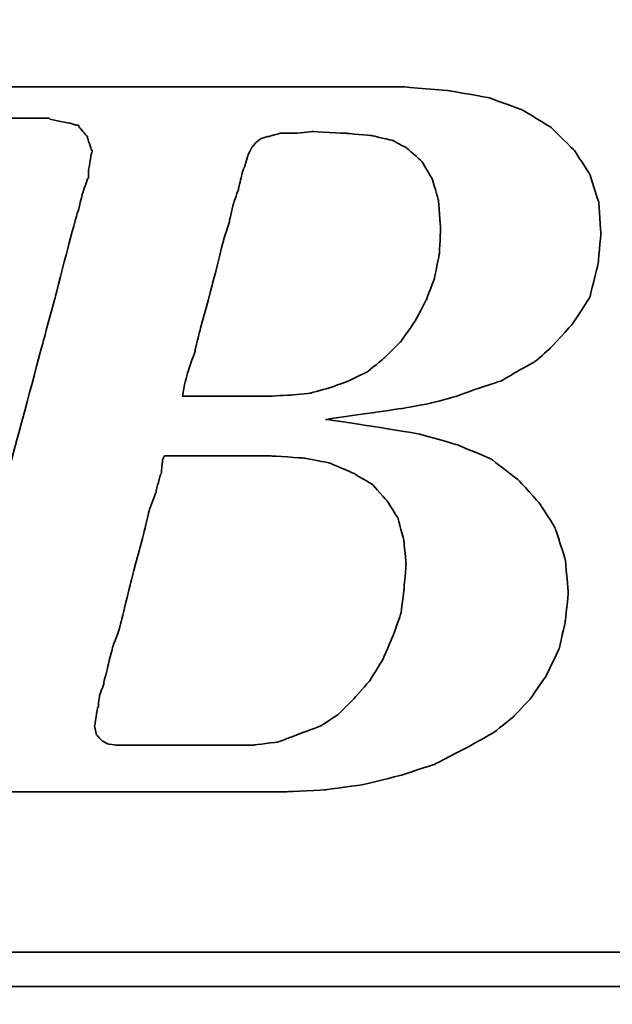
# Model space of a CAD drawing. Extents: x -167 to 168, y 66 to 155.
# Tile 37 of 61: x 139.93 to 141.63, y 84.43 to 87.25. Entities that reach past the tile are written whole.
import ezdxf

# ---------------------------------------------------------------- set-up
doc = ezdxf.new("R2010")
doc.units = 0
doc.header["$MEASUREMENT"] = 0
doc.layers.add('DIM', color=4, linetype='CONTINUOUS')
doc.layers.add('layer 1', color=7, linetype='CONTINUOUS')
doc.styles.add('DIM-7', font='SIMPLEX.shx', dxfattribs={"width": 0.7, "bigfont": 'chineset.shx'})
doc.dimstyles.new('CNS', dxfattribs={"dimtxt": 3.5, "dimasz": 2.5, "dimexe": 1, "dimexo": 1.5, "dimgap": 0.09, "dimtad": 0, "dimdsep": 46, "dimtxsty": 'DIM-7', "dimcen": 0.09, "dimclrd": 1, "dimclre": 1, "dimclrt": 4, "dimadec": 0, "dimazin": 0, "dimtfac": 1, "dimtix": 1, "dimtmove": 2, "dimatfit": 3, "dimfxl": 1, "dimtvp": 0.971429, "dimtolj": 1, "dimarcsym": 0})

# ---------------------------------------------------------------- blocks, each defined once
blk = doc.blocks.new('*D1')
at = {"layer": 'DIM', "color": 7, "lineweight": -2, "transparency": 16777216}
for p, q in [((117.1809, 86.0476), (117.1809, 66.2185)), ((159.1809, 82.2976), (159.1809, 66.2185)), ((119.1809, 67.0185), (157.1809, 67.0185))]:
    blk.add_line(p, q, dxfattribs=at)
at = {"layer": 'DIM', "color": 7, "transparency": 16777216}
for points in [[(119.1809, 67.3519), (119.1809, 66.6852), (117.1809, 67.0185)], [(157.1809, 67.3519), (157.1809, 66.6852), (159.1809, 67.0185)]]:
    blk.add_solid(points, dxfattribs=at)
at = {"layer": 'DIM', "color": 7, "transparency": 16777216, "insert": (138.1809, 69.2185), "char_height": 2.8, "attachment_point": 5, "style": 'DIM-7'}
blk.add_mtext('\\A1;42', dxfattribs=at)
blk = doc.blocks.new('TBI MOTION logo(完整正式版)')
at = {"layer": 'layer 1', "color": 22, "lineweight": 35}
for points, knots in [([(-64.65375, -6.86375), (-64.65375, -6.86375), (-64.84375, -7.29625), (-64.84375, -7.29625), (-64.84375, -7.29625), (-64.84375, -7.29625), (-64.86875, -7.34375), (-64.86875, -7.34375), (-64.86875, -7.34375), (-64.86875, -7.34375), (-64.86875, -7.36875), (-64.86875, -7.36875), (-64.86875, -7.36875), (-64.86875, -7.36875), (-65.15375, -7.65375), (-65.15375, -7.65375), (-65.15375, -7.65375), (-65.15375, -7.65375), (-65.17875, -7.65375), (-65.17875, -7.65375), (-65.17875, -7.65375), (-65.17875, -7.65375), (-65.20375, -7.67875), (-65.20375, -7.67875), (-65.20375, -7.67875), (-65.20375, -7.67875), (-65.58875, -7.87125), (-65.58875, -7.87125), (-65.58875, -7.87125), (-65.58875, -7.87125), (-65.63375, -7.87125), (-65.63375, -7.87125), (-65.63375, -7.87125), (-65.63375, -7.87125), (-65.65875, -7.89375), (-65.65875, -7.89375), (-65.65875, -7.89375), (-65.65875, -7.89375), (-66.09375, -7.94375), (-66.09375, -7.94375), (-66.09375, -7.94375), (-66.09375, -7.94375), (-66.11375, -7.94375), (-66.11375, -7.94375), (-66.11375, -7.94375), (-66.11375, -7.94375), (-66.16375, -7.94375), (-66.16375, -7.94375), (-66.16375, -7.94375), (-66.16375, -7.94375), (-66.30875, -7.94375), (-66.30875, -7.94375), (-66.30875, -7.94375), (-66.30875, -7.94375), (-66.69375, -7.94375), (-66.69375, -7.94375), (-66.69375, -7.94375), (-66.69375, -7.94375), (-67.07375, -7.94375), (-67.07375, -7.94375), (-67.07375, -7.94375), (-67.07375, -7.94375), (-67.12375, -7.94375), (-67.12375, -7.94375), (-67.12375, -7.94375), (-67.12375, -7.94375), (-67.12375, -7.96625), (-67.12375, -7.96625), (-67.12375, -7.96625), (-67.12375, -7.96625), (-67.14875, -7.99125), (-67.14875, -7.99125), (-67.14875, -7.99125), (-67.14875, -7.99125), (-67.24375, -8.34875), (-67.24375, -8.34875), (-67.24375, -8.34875), (-67.24375, -8.34875), (-67.31375, -8.68625), (-67.31375, -8.68625), (-67.31375, -8.68625), (-67.31375, -8.68625), (-67.26875, -8.68625), (-67.26875, -8.68625), (-67.26875, -8.68625), (-67.26875, -8.68625), (-67.07375, -8.68625), (-67.07375, -8.68625), (-67.07375, -8.68625), (-67.07375, -8.68625), (-66.54875, -8.68625), (-66.54875, -8.68625), (-66.54875, -8.68625), (-66.54875, -8.68625), (-65.82625, -8.68625), (-65.82625, -8.68625), (-65.82625, -8.68625), (-65.82625, -8.68625), (-65.01375, -8.68625), (-65.01375, -8.68625), (-65.01375, -8.68625), (-65.01375, -8.68625), (-64.05375, -8.68625), (-64.05375, -8.68625), (-64.05375, -8.68625), (-64.05375, -8.68625), (-62.08375, -8.68625), (-62.08375, -8.68625), (-62.08375, -8.68625), (-62.08375, -8.68625), (-60.06875, -8.68625), (-60.06875, -8.68625), (-60.06875, -8.68625), (-60.06875, -8.68625), (-59.10875, -8.68625), (-59.10875, -8.68625), (-59.10875, -8.68625), (-59.10875, -8.68625), (-58.29375, -8.68625), (-58.29375, -8.68625), (-58.29375, -8.68625), (-58.29375, -8.68625), (-57.57375, -8.68625), (-57.57375, -8.68625), (-57.57375, -8.68625), (-57.57375, -8.68625), (-57.04875, -8.68625), (-57.04875, -8.68625), (-57.04875, -8.68625), (-57.04875, -8.68625), (-56.85375, -8.68625), (-56.85375, -8.68625), (-56.85375, -8.68625), (-56.85375, -8.68625), (-56.70875, -8.68625), (-56.70875, -8.68625), (-56.70875, -8.68625), (-56.70875, -8.68625), (-56.61375, -8.68625), (-56.61375, -8.68625), (-56.61375, -8.68625), (-56.61375, -8.68625), (-56.56875, -8.68625), (-56.56875, -8.68625), (-56.56875, -8.68625), (-56.56875, -8.68625), (-55.65375, -8.63875), (-55.65375, -8.63875), (-55.65375, -8.63875), (-55.65375, -8.63875), (-54.76875, -8.51875), (-54.76875, -8.51875), (-54.76875, -8.51875), (-54.76875, -8.51875), (-53.90375, -8.30375), (-53.90375, -8.30375), (-53.90375, -8.30375), (-53.90375, -8.30375), (-53.08875, -8.03875), (-53.08875, -8.03875), (-53.08875, -8.03875), (-53.08875, -8.03875), (-52.34375, -7.65375), (-52.34375, -7.65375), (-52.34375, -7.65375), (-52.34375, -7.65375), (-51.69875, -7.29625), (-51.69875, -7.29625), (-51.69875, -7.29625), (-51.69875, -7.29625), (-51.21875, -6.91125), (-51.21875, -6.91125), (-51.21875, -6.91125), (-51.21875, -6.91125), (-50.83375, -6.50375), (-50.83375, -6.50375), (-50.83375, -6.50375), (-50.83375, -6.50375), (-50.44875, -5.94875), (-50.44875, -5.94875), (-50.44875, -5.94875), (-50.44875, -5.94875), (-50.13875, -5.30375), (-50.13875, -5.30375), (-50.13875, -5.30375), (-50.13875, -5.30375), (-49.99375, -4.65375), (-49.99375, -4.65375), (-49.99375, -4.65375), (-49.99375, -4.65375), (-49.92375, -3.98375), (-49.92375, -3.98375), (-49.92375, -3.98375), (-49.92375, -3.98375), (-49.99375, -3.19374), (-49.99375, -3.19374), (-49.99375, -3.19374), (-49.99375, -3.19374), (-50.23374, -2.44874), (-50.23374, -2.44874), (-50.23374, -2.44874), (-50.23374, -2.44874), (-50.59375, -1.87374), (-50.59375, -1.87374), (-50.59375, -1.87374), (-50.59375, -1.87374), (-51.09875, -1.31874), (-51.09875, -1.31874), (-51.09875, -1.31874), (-51.09875, -1.31874), (-51.74375, -0.81875), (-51.74375, -0.81875), (-51.74375, -0.81875), (-51.74375, -0.81875), (-52.53875, -0.48125), (-52.53875, -0.48125), (-52.53875, -0.48125), (-52.53875, -0.48125), (-53.47375, -0.21875), (-53.47375, -0.21875), (-53.47375, -0.21875), (-53.47375, -0.21875), (-54.52875, -0.04874), (-54.52875, -0.04874), (-54.52875, -0.04874), (-54.52875, -0.04874), (-55.65375, 0.12125), (-55.65375, 0.12125), (-55.65375, 0.12125), (-55.65375, 0.12125), (-54.50375, 0.28624), (-54.50375, 0.28624), (-54.50375, 0.28624), (-54.50375, 0.28624), (-53.83375, 0.38124), (-53.83375, 0.38124), (-53.83375, 0.38124), (-53.83375, 0.38124), (-53.18375, 0.50125), (-53.18375, 0.50125), (-53.18375, 0.50125), (-53.18375, 0.50125), (-52.55875, 0.66874), (-52.55875, 0.66874), (-52.55875, 0.66874), (-52.55875, 0.66874), (-52.03375, 0.86124), (-52.03375, 0.86124), (-52.03375, 0.86124), (-52.03375, 0.86124), (-51.50374, 1.03124), (-51.50374, 1.03124), (-51.50374, 1.03124), (-51.50374, 1.03124), (-51.09875, 1.27125), (-51.09875, 1.27125), (-51.09875, 1.27125), (-51.09875, 1.27125), (-50.71375, 1.48624), (-50.71375, 1.48624), (-50.71375, 1.48624), (-50.71375, 1.48624), (-50.37625, 1.77625), (-50.37625, 1.77625), (-50.37625, 1.77625), (-50.37625, 1.77625), (-49.82375, 2.37625), (-49.82375, 2.37625), (-49.82375, 2.37625), (-49.82375, 2.37625), (-49.41875, 2.99625), (-49.41875, 2.99625), (-49.41875, 2.99625), (-49.41875, 2.99625), (-49.22375, 3.76625), (-49.22375, 3.76625), (-49.22375, 3.76625), (-49.22375, 3.76625), (-49.15375, 4.50874), (-49.15375, 4.50874), (-49.15375, 4.50874), (-49.15375, 4.50874), (-49.20375, 5.25125), (-49.20375, 5.25125), (-49.20375, 5.25125), (-49.20375, 5.25125), (-49.41875, 5.92625), (-49.41875, 5.92625), (-49.41875, 5.92625), (-49.41875, 5.92625), (-49.77875, 6.47625), (-49.77875, 6.47625), (-49.77875, 6.47625), (-49.77875, 6.47625), (-50.33125, 7.02624), (-50.33125, 7.02624), (-50.33125, 7.02624), (-50.33125, 7.02624), (-51.00125, 7.43625), (-51.00125, 7.43625), (-51.00125, 7.43625), (-51.00125, 7.43625), (-51.79375, 7.72625), (-51.79375, 7.72625), (-51.79375, 7.72625), (-51.79375, 7.72625), (-52.72875, 7.89124), (-52.72875, 7.89124), (-52.72875, 7.89124), (-52.72875, 7.89124), (-53.83375, 7.98625), (-53.83375, 7.98625), (-53.83375, 7.98625), (-53.83375, 7.98625), (-53.92875, 7.98625), (-53.92875, 7.98625), (-53.92875, 7.98625), (-53.92875, 7.98625), (-54.26375, 7.98625), (-54.26375, 7.98625), (-54.26375, 7.98625), (-54.26375, 7.98625), (-54.74375, 7.98625), (-54.74375, 7.98625), (-54.74375, 7.98625), (-54.74375, 7.98625), (-55.36875, 7.98625), (-55.36875, 7.98625), (-55.36875, 7.98625), (-55.36875, 7.98625), (-56.13375, 7.98625), (-56.13375, 7.98625), (-56.13375, 7.98625), (-56.13375, 7.98625), (-56.94875, 7.98625), (-56.94875, 7.98625), (-56.94875, 7.98625), (-56.94875, 7.98625), (-58.77625, 7.98625), (-58.77625, 7.98625), (-58.77625, 7.98625), (-58.77625, 7.98625), (-60.59875, 7.98625), (-60.59875, 7.98625), (-60.59875, 7.98625), (-60.59875, 7.98625), (-61.41375, 7.98625), (-61.41375, 7.98625), (-61.41375, 7.98625), (-61.41375, 7.98625), (-62.17875, 7.98625), (-62.17875, 7.98625), (-62.17875, 7.98625), (-62.17875, 7.98625), (-62.80375, 7.98625), (-62.80375, 7.98625), (-62.80375, 7.98625), (-62.80375, 7.98625), (-63.30625, 7.98625), (-63.30625, 7.98625), (-63.30625, 7.98625), (-63.30625, 7.98625), (-63.57375, 7.98625), (-63.57375, 7.98625), (-63.57375, 7.98625), (-63.57375, 7.98625), (-63.57375, 7.96375), (-63.57375, 7.96375), (-63.57375, 7.96375), (-63.57375, 7.96375), (-63.59875, 7.94125), (-63.59875, 7.94125), (-63.59875, 7.94125), (-63.59875, 7.94125), (-63.69375, 7.55625), (-63.69375, 7.55625), (-63.69375, 7.55625), (-63.69375, 7.55625), (-63.76375, 7.24624), (-63.76375, 7.24624), (-63.76375, 7.24624), (-63.76375, 7.24624), (-63.23875, 7.24624), (-63.23875, 7.24624), (-63.23875, 7.24624), (-63.23875, 7.24624), (-62.75875, 7.24624), (-62.75875, 7.24624), (-62.75875, 7.24624), (-62.75875, 7.24624), (-62.61125, 7.24624), (-62.61125, 7.24624), (-62.61125, 7.24624), (-62.61125, 7.24624), (-62.56625, 7.24624), (-62.56625, 7.24624), (-62.56625, 7.24624), (-62.56625, 7.24624), (-62.22875, 7.24624), (-62.22875, 7.24624), (-62.22875, 7.24624), (-62.22875, 7.24624), (-62.20375, 7.24624), (-62.20375, 7.24624), (-62.20375, 7.24624), (-62.20375, 7.24624), (-62.17875, 7.21875), (-62.17875, 7.21875), (-62.17875, 7.21875), (-62.17875, 7.21875), (-61.96375, 7.17125), (-61.96375, 7.17125), (-61.96375, 7.17125), (-61.96375, 7.17125), (-61.72375, 7.12624), (-61.72375, 7.12624), (-61.72375, 7.12624), (-61.72375, 7.12624), (-61.70375, 7.12624), (-61.70375, 7.12624), (-61.70375, 7.12624), (-61.70375, 7.12624), (-61.55875, 7.07624), (-61.55875, 7.07624), (-61.55875, 7.07624), (-61.55875, 7.07624), (-61.50875, 7.07624), (-61.50875, 7.07624), (-61.50875, 7.07624), (-61.50875, 7.07624), (-61.48375, 7.02624), (-61.48375, 7.02624), (-61.48375, 7.02624), (-61.48375, 7.02624), (-61.31875, 6.83375), (-61.31875, 6.83375), (-61.31875, 6.83375), (-61.31875, 6.83375), (-61.29375, 6.81125), (-61.29375, 6.81125), (-61.29375, 6.81125), (-61.29375, 6.81125), (-61.29375, 6.78625), (-61.29375, 6.78625), (-61.29375, 6.78625), (-61.29375, 6.78625), (-61.19875, 6.50124), (-61.19875, 6.50124), (-61.19875, 6.50124), (-61.19875, 6.50124), (-61.17375, 6.45124), (-61.17375, 6.45124), (-61.17375, 6.45124), (-61.17375, 6.45124), (-61.19875, 6.40625), (-61.19875, 6.40625), (-61.19875, 6.40625), (-61.19875, 6.40625), (-61.26875, 5.99624), (-61.26875, 5.99624), (-61.26875, 5.99624), (-61.26875, 5.99624), (-61.26875, 5.85125), (-61.26875, 5.85125), (-61.26875, 5.85125), (-61.26875, 5.85125), (-61.26875, 5.82625), (-61.26875, 5.82625), (-61.26875, 5.82625), (-61.26875, 5.82625), (-61.29375, 5.80625), (-61.29375, 5.80625), (-61.29375, 5.80625), (-61.29375, 5.80625), (-61.34125, 5.66125), (-61.34125, 5.66125), (-61.34125, 5.66125), (-61.34125, 5.66125), (-61.41375, 5.44625), (-61.41375, 5.44625), (-61.41375, 5.44625), (-61.41375, 5.44625), (-61.48375, 5.15625), (-61.48375, 5.15625), (-61.48375, 5.15625), (-61.48375, 5.15625), (-61.58375, 4.82124), (-61.58375, 4.82124), (-61.58375, 4.82124), (-61.58375, 4.82124), (-61.79875, 4.00375), (-61.79875, 4.00375), (-61.79875, 4.00375), (-61.79875, 4.00375), (-62.05875, 2.99625), (-62.05875, 2.99625), (-62.05875, 2.99625), (-62.05875, 2.99625), (-62.34875, 1.91625), (-62.34875, 1.91625), (-62.34875, 1.91625), (-62.34875, 1.91625), (-62.97375, -0.41124), (-62.97375, -0.41124), (-62.97375, -0.41124), (-62.97375, -0.41124), (-63.59875, -2.75875), (-63.59875, -2.75875), (-63.59875, -2.75875), (-63.59875, -2.75875), (-63.88375, -3.86374), (-63.88375, -3.86374), (-63.88375, -3.86374), (-63.88375, -3.86374), (-64.14875, -4.82374), (-64.14875, -4.82374), (-64.14875, -4.82374), (-64.14875, -4.82374), (-64.36375, -5.64125), (-64.36375, -5.64125), (-64.36375, -5.64125), (-64.36375, -5.64125), (-64.43625, -5.97625), (-64.43625, -5.97625), (-64.43625, -5.97625), (-64.43625, -5.97625), (-64.50875, -6.28625), (-64.50875, -6.28625), (-64.50875, -6.28625), (-64.50875, -6.28625), (-64.50875, -6.30875), (-64.50875, -6.30875), (-64.50875, -6.30875), (-64.50875, -6.30875), (-64.57875, -6.50375), (-64.57875, -6.50375), (-64.57875, -6.50375), (-64.57875, -6.50375), (-64.62875, -6.69625), (-64.62875, -6.69625), (-64.62875, -6.69625), (-64.62875, -6.69625), (-64.62875, -6.76875), (-64.62875, -6.76875), (-64.62875, -6.76875), (-64.62875, -6.76875), (-64.62875, -6.81375), (-64.62875, -6.81375), (-64.62875, -6.81375), (-64.62875, -6.81375), (-64.62875, -6.83875), (-64.62875, -6.83875), (-64.62875, -6.83875), (-64.62875, -6.83875), (-64.65375, -6.86375), (-64.65375, -6.86375)], [0, 0, 0, 0, 0.00719424, 0.00719424, 0.00719424, 0.00719425, 0.01438849, 0.01438849, 0.01438849, 0.0143885, 0.02158273, 0.02158273, 0.02158273, 0.02158274, 0.02877698, 0.02877698, 0.02877698, 0.02877699, 0.03597122, 0.03597122, 0.03597122, 0.03597123, 0.04316547, 0.04316547, 0.04316547, 0.04316548, 0.05035971, 0.05035971, 0.05035971, 0.05035972, 0.05755396, 0.05755396, 0.05755396, 0.05755397, 0.0647482, 0.0647482, 0.0647482, 0.06474821, 0.07194245, 0.07194245, 0.07194245, 0.07194246, 0.07913669, 0.07913669, 0.07913669, 0.0791367, 0.08633094, 0.08633094, 0.08633094, 0.08633095, 0.09352518, 0.09352518, 0.09352518, 0.09352519, 0.10071942, 0.10071942, 0.10071942, 0.10071943, 0.10791367, 0.10791367, 0.10791367, 0.10791368, 0.11510791, 0.11510791, 0.11510791, 0.11510792, 0.12230216, 0.12230216, 0.12230216, 0.12230217, 0.1294964, 0.1294964, 0.1294964, 0.12949641, 0.13669065, 0.13669065, 0.13669065, 0.13669066, 0.14388489, 0.14388489, 0.14388489, 0.1438849, 0.15107914, 0.15107914, 0.15107914, 0.15107915, 0.15827338, 0.15827338, 0.15827338, 0.15827339, 0.16546763, 0.16546763, 0.16546763, 0.16546764, 0.17266187, 0.17266187, 0.17266187, 0.17266188, 0.17985612, 0.17985612, 0.17985612, 0.17985613, 0.18705036, 0.18705036, 0.18705036, 0.18705037, 0.1942446, 0.1942446, 0.1942446, 0.19424461, 0.20143885, 0.20143885, 0.20143885, 0.20143886, 0.20863309, 0.20863309, 0.20863309, 0.2086331, 0.21582734, 0.21582734, 0.21582734, 0.21582735, 0.22302158, 0.22302158, 0.22302158, 0.22302159, 0.23021583, 0.23021583, 0.23021583, 0.23021584, 0.23741007, 0.23741007, 0.23741007, 0.23741008, 0.24460432, 0.24460432, 0.24460432, 0.24460433, 0.25179856, 0.25179856, 0.25179856, 0.25179857, 0.25899281, 0.25899281, 0.25899281, 0.25899282, 0.26618705, 0.26618705, 0.26618705, 0.26618706, 0.27338129, 0.27338129, 0.27338129, 0.2733813, 0.28057554, 0.28057554, 0.28057554, 0.28057555, 0.28776978, 0.28776978, 0.28776978, 0.28776979, 0.29496403, 0.29496403, 0.29496403, 0.29496404, 0.30215827, 0.30215827, 0.30215827, 0.30215828, 0.30935252, 0.30935252, 0.30935252, 0.30935253, 0.31654676, 0.31654676, 0.31654676, 0.31654677, 0.32374101, 0.32374101, 0.32374101, 0.32374102, 0.33093525, 0.33093525, 0.33093525, 0.33093526, 0.3381295, 0.3381295, 0.3381295, 0.33812951, 0.34532374, 0.34532374, 0.34532374, 0.34532375, 0.35251799, 0.35251799, 0.35251799, 0.352518, 0.35971223, 0.35971223, 0.35971223, 0.35971224, 0.36690647, 0.36690647, 0.36690647, 0.36690648, 0.37410072, 0.37410072, 0.37410072, 0.37410073, 0.38129496, 0.38129496, 0.38129496, 0.38129497, 0.38848921, 0.38848921, 0.38848921, 0.38848922, 0.39568345, 0.39568345, 0.39568345, 0.39568346, 0.4028777, 0.4028777, 0.4028777, 0.40287771, 0.41007194, 0.41007194, 0.41007194, 0.41007195, 0.41726619, 0.41726619, 0.41726619, 0.4172662, 0.42446043, 0.42446043, 0.42446043, 0.42446044, 0.43165468, 0.43165468, 0.43165468, 0.43165469, 0.43884892, 0.43884892, 0.43884892, 0.43884893, 0.44604317, 0.44604317, 0.44604317, 0.44604318, 0.45323741, 0.45323741, 0.45323741, 0.45323742, 0.46043165, 0.46043165, 0.46043165, 0.46043166, 0.4676259, 0.4676259, 0.4676259, 0.46762591, 0.47482014, 0.47482014, 0.47482014, 0.47482015, 0.48201439, 0.48201439, 0.48201439, 0.4820144, 0.48920863, 0.48920863, 0.48920863, 0.48920864, 0.49640288, 0.49640288, 0.49640288, 0.49640289, 0.50359712, 0.50359712, 0.50359712, 0.50359713, 0.51079137, 0.51079137, 0.51079137, 0.51079138, 0.51798561, 0.51798561, 0.51798561, 0.51798562, 0.52517986, 0.52517986, 0.52517986, 0.52517987, 0.5323741, 0.5323741, 0.5323741, 0.53237411, 0.53956835, 0.53956835, 0.53956835, 0.53956836, 0.54676259, 0.54676259, 0.54676259, 0.5467626, 0.55395683, 0.55395683, 0.55395683, 0.55395684, 0.56115108, 0.56115108, 0.56115108, 0.56115109, 0.56834532, 0.56834532, 0.56834532, 0.56834533, 0.57553957, 0.57553957, 0.57553957, 0.57553958, 0.58273381, 0.58273381, 0.58273381, 0.58273382, 0.58992806, 0.58992806, 0.58992806, 0.58992807, 0.5971223, 0.5971223, 0.5971223, 0.59712231, 0.60431655, 0.60431655, 0.60431655, 0.60431656, 0.61151079, 0.61151079, 0.61151079, 0.6115108, 0.61870504, 0.61870504, 0.61870504, 0.61870505, 0.62589928, 0.62589928, 0.62589928, 0.62589929, 0.63309353, 0.63309353, 0.63309353, 0.63309354, 0.64028777, 0.64028777, 0.64028777, 0.64028778, 0.64748201, 0.64748201, 0.64748201, 0.64748202, 0.65467626, 0.65467626, 0.65467626, 0.65467627, 0.6618705, 0.6618705, 0.6618705, 0.66187051, 0.66906475, 0.66906475, 0.66906475, 0.66906476, 0.67625899, 0.67625899, 0.67625899, 0.676259, 0.68345324, 0.68345324, 0.68345324, 0.68345325, 0.69064748, 0.69064748, 0.69064748, 0.69064749, 0.69784173, 0.69784173, 0.69784173, 0.69784174, 0.70503597, 0.70503597, 0.70503597, 0.70503598, 0.71223022, 0.71223022, 0.71223022, 0.71223023, 0.71942446, 0.71942446, 0.71942446, 0.71942447, 0.72661871, 0.72661871, 0.72661871, 0.72661872, 0.73381295, 0.73381295, 0.73381295, 0.73381296, 0.74100719, 0.74100719, 0.74100719, 0.7410072, 0.74820144, 0.74820144, 0.74820144, 0.74820145, 0.75539568, 0.75539568, 0.75539568, 0.75539569, 0.76258993, 0.76258993, 0.76258993, 0.76258994, 0.76978417, 0.76978417, 0.76978417, 0.76978418, 0.77697842, 0.77697842, 0.77697842, 0.77697843, 0.78417266, 0.78417266, 0.78417266, 0.78417267, 0.79136691, 0.79136691, 0.79136691, 0.79136692, 0.79856115, 0.79856115, 0.79856115, 0.79856116, 0.8057554, 0.8057554, 0.8057554, 0.80575541, 0.81294964, 0.81294964, 0.81294964, 0.81294965, 0.82014388, 0.82014388, 0.82014388, 0.82014389, 0.82733813, 0.82733813, 0.82733813, 0.82733814, 0.83453237, 0.83453237, 0.83453237, 0.83453238, 0.84172662, 0.84172662, 0.84172662, 0.84172663, 0.84892086, 0.84892086, 0.84892086, 0.84892087, 0.85611511, 0.85611511, 0.85611511, 0.85611512, 0.86330935, 0.86330935, 0.86330935, 0.86330936, 0.8705036, 0.8705036, 0.8705036, 0.87050361, 0.87769784, 0.87769784, 0.87769784, 0.87769785, 0.88489209, 0.88489209, 0.88489209, 0.8848921, 0.89208633, 0.89208633, 0.89208633, 0.89208634, 0.89928058, 0.89928058, 0.89928058, 0.89928059, 0.90647482, 0.90647482, 0.90647482, 0.90647483, 0.91366906, 0.91366906, 0.91366906, 0.91366907, 0.92086331, 0.92086331, 0.92086331, 0.92086332, 0.92805755, 0.92805755, 0.92805755, 0.92805756, 0.9352518, 0.9352518, 0.9352518, 0.93525181, 0.94244604, 0.94244604, 0.94244604, 0.94244605, 0.94964029, 0.94964029, 0.94964029, 0.9496403, 0.95683453, 0.95683453, 0.95683453, 0.95683454, 0.96402878, 0.96402878, 0.96402878, 0.96402879, 0.97122302, 0.97122302, 0.97122302, 0.97122303, 0.97841727, 0.97841727, 0.97841727, 0.97841728, 0.98561151, 0.98561151, 0.98561151, 0.98561152, 0.99280576, 0.99280576, 0.99280576, 0.99280577, 1, 1, 1, 1]), ([(-57.50375, 6.35625), (-57.50375, 6.35625), (-57.57375, 6.11625), (-57.57375, 6.11625), (-57.57375, 6.11625), (-57.57375, 6.11625), (-57.57375, 6.09125), (-57.57375, 6.09125), (-57.57375, 6.09125), (-57.57375, 6.09125), (-57.59875, 6.06625), (-57.59875, 6.06625), (-57.59875, 6.06625), (-57.59875, 6.06625), (-57.64875, 5.87625), (-57.64875, 5.87625), (-57.64875, 5.87625), (-57.64875, 5.87625), (-57.71875, 5.58875), (-57.71875, 5.58875), (-57.71875, 5.58875), (-57.71875, 5.58875), (-57.71875, 5.56625), (-57.71875, 5.56625), (-57.71875, 5.56625), (-57.71875, 5.56625), (-57.83875, 5.23125), (-57.83875, 5.23125), (-57.83875, 5.23125), (-57.83875, 5.23125), (-57.93625, 4.82124), (-57.93625, 4.82124), (-57.93625, 4.82124), (-57.93625, 4.82124), (-57.93625, 4.79624), (-57.93625, 4.79624), (-57.93625, 4.79624), (-57.93625, 4.79624), (-58.07875, 4.34125), (-58.07875, 4.34125), (-58.07875, 4.34125), (-58.07875, 4.34125), (-58.34375, 3.28625), (-58.34375, 3.28625), (-58.34375, 3.28625), (-58.34375, 3.28625), (-58.62875, 2.23124), (-58.62875, 2.23124), (-58.62875, 2.23124), (-58.62875, 2.23124), (-58.74875, 1.75125), (-58.74875, 1.75125), (-58.74875, 1.75125), (-58.74875, 1.75125), (-58.74875, 1.72625), (-58.74875, 1.72625), (-58.74875, 1.72625), (-58.74875, 1.72625), (-58.89375, 1.31625), (-58.89375, 1.31625), (-58.89375, 1.31625), (-58.89375, 1.31625), (-58.98875, 0.98124), (-58.98875, 0.98124), (-58.98875, 0.98124), (-58.98875, 0.98124), (-59.03875, 0.71625), (-59.03875, 0.71625), (-59.03875, 0.71625), (-59.03875, 0.71625), (-59.03875, 0.66874), (-59.03875, 0.66874), (-59.03875, 0.66874), (-59.03875, 0.66874), (-58.91875, 0.66874), (-58.91875, 0.66874), (-58.91875, 0.66874), (-58.91875, 0.66874), (-58.53375, 0.66874), (-58.53375, 0.66874), (-58.53375, 0.66874), (-58.53375, 0.66874), (-58.10375, 0.66874), (-58.10375, 0.66874), (-58.10375, 0.66874), (-58.10375, 0.66874), (-57.66875, 0.66874), (-57.66875, 0.66874), (-57.66875, 0.66874), (-57.66875, 0.66874), (-57.33375, 0.66874), (-57.33375, 0.66874), (-57.33375, 0.66874), (-57.33375, 0.66874), (-57.09375, 0.66874), (-57.09375, 0.66874), (-57.09375, 0.66874), (-57.09375, 0.66874), (-56.99875, 0.66874), (-56.99875, 0.66874), (-56.99875, 0.66874), (-56.99875, 0.66874), (-56.49375, 0.69374), (-56.49375, 0.69374), (-56.49375, 0.69374), (-56.49375, 0.69374), (-56.01375, 0.74374), (-56.01375, 0.74374), (-56.01375, 0.74374), (-56.01375, 0.74374), (-55.58375, 0.86124), (-55.58375, 0.86124), (-55.58375, 0.86124), (-55.58375, 0.86124), (-55.17375, 1.00624), (-55.17375, 1.00624), (-55.17375, 1.00624), (-55.17375, 1.00624), (-54.67375, 1.24625), (-54.67375, 1.24625), (-54.67375, 1.24625), (-54.67375, 1.24625), (-54.26375, 1.58124), (-54.26375, 1.58124), (-54.26375, 1.58124), (-54.26375, 1.58124), (-53.87875, 1.96374), (-53.87875, 1.96374), (-53.87875, 1.96374), (-53.87875, 1.96374), (-53.54375, 2.44625), (-53.54375, 2.44625), (-53.54375, 2.44625), (-53.54375, 2.44625), (-53.27875, 2.95125), (-53.27875, 2.95125), (-53.27875, 2.95125), (-53.27875, 2.95125), (-53.08875, 3.45124), (-53.08875, 3.45124), (-53.08875, 3.45124), (-53.08875, 3.45124), (-52.96875, 4.05124), (-52.96875, 4.05124), (-52.96875, 4.05124), (-52.96875, 4.05124), (-52.94375, 4.65125), (-52.94375, 4.65125), (-52.94375, 4.65125), (-52.94375, 4.65125), (-52.99375, 5.30125), (-52.99375, 5.30125), (-52.99375, 5.30125), (-52.99375, 5.30125), (-53.13875, 5.80625), (-53.13875, 5.80625), (-53.13875, 5.80625), (-53.13875, 5.80625), (-53.39875, 6.23625), (-53.39875, 6.23625), (-53.39875, 6.23625), (-53.39875, 6.23625), (-53.75875, 6.54875), (-53.75875, 6.54875), (-53.75875, 6.54875), (-53.75875, 6.54875), (-54.07375, 6.71625), (-54.07375, 6.71625), (-54.07375, 6.71625), (-54.07375, 6.71625), (-54.57375, 6.83375), (-54.57375, 6.83375), (-54.57375, 6.83375), (-54.57375, 6.83375), (-55.17375, 6.88625), (-55.17375, 6.88625), (-55.17375, 6.88625), (-55.17375, 6.88625), (-55.96875, 6.93125), (-55.96875, 6.93125), (-55.96875, 6.93125), (-55.96875, 6.93125), (-56.39875, 6.88625), (-56.39875, 6.88625), (-56.39875, 6.88625), (-56.39875, 6.88625), (-56.42125, 6.88625), (-56.42125, 6.88625), (-56.42125, 6.88625), (-56.42125, 6.88625), (-56.73375, 6.88625), (-56.73375, 6.88625), (-56.73375, 6.88625), (-56.73375, 6.88625), (-56.99875, 6.81125), (-56.99875, 6.81125), (-56.99875, 6.81125), (-56.99875, 6.81125), (-57.02375, 6.81125), (-57.02375, 6.81125), (-57.02375, 6.81125), (-57.02375, 6.81125), (-57.18875, 6.76625), (-57.18875, 6.76625), (-57.18875, 6.76625), (-57.18875, 6.76625), (-57.30875, 6.66625), (-57.30875, 6.66625), (-57.30875, 6.66625), (-57.30875, 6.66625), (-57.40875, 6.54875), (-57.40875, 6.54875), (-57.40875, 6.54875), (-57.40875, 6.54875), (-57.50375, 6.35625), (-57.50375, 6.35625)], [0, 0, 0, 0, 0.01851852, 0.01851852, 0.01851852, 0.01851853, 0.03703704, 0.03703704, 0.03703704, 0.03703705, 0.05555556, 0.05555556, 0.05555556, 0.05555557, 0.07407407, 0.07407407, 0.07407407, 0.07407408, 0.09259259, 0.09259259, 0.09259259, 0.0925926, 0.11111111, 0.11111111, 0.11111111, 0.11111112, 0.12962963, 0.12962963, 0.12962963, 0.12962964, 0.14814815, 0.14814815, 0.14814815, 0.14814816, 0.16666667, 0.16666667, 0.16666667, 0.16666668, 0.18518519, 0.18518519, 0.18518519, 0.1851852, 0.2037037, 0.2037037, 0.2037037, 0.20370371, 0.22222222, 0.22222222, 0.22222222, 0.22222223, 0.24074074, 0.24074074, 0.24074074, 0.24074075, 0.25925926, 0.25925926, 0.25925926, 0.25925927, 0.27777778, 0.27777778, 0.27777778, 0.27777779, 0.2962963, 0.2962963, 0.2962963, 0.29629631, 0.31481481, 0.31481481, 0.31481481, 0.31481482, 0.33333333, 0.33333333, 0.33333333, 0.33333334, 0.35185185, 0.35185185, 0.35185185, 0.35185186, 0.37037037, 0.37037037, 0.37037037, 0.37037038, 0.38888889, 0.38888889, 0.38888889, 0.3888889, 0.40740741, 0.40740741, 0.40740741, 0.40740742, 0.42592593, 0.42592593, 0.42592593, 0.42592594, 0.44444444, 0.44444444, 0.44444444, 0.44444445, 0.46296296, 0.46296296, 0.46296296, 0.46296297, 0.48148148, 0.48148148, 0.48148148, 0.48148149, 0.5, 0.5, 0.5, 0.50000001, 0.51851852, 0.51851852, 0.51851852, 0.51851853, 0.53703704, 0.53703704, 0.53703704, 0.53703705, 0.55555556, 0.55555556, 0.55555556, 0.55555557, 0.57407407, 0.57407407, 0.57407407, 0.57407408, 0.59259259, 0.59259259, 0.59259259, 0.5925926, 0.61111111, 0.61111111, 0.61111111, 0.61111112, 0.62962963, 0.62962963, 0.62962963, 0.62962964, 0.64814815, 0.64814815, 0.64814815, 0.64814816, 0.66666667, 0.66666667, 0.66666667, 0.66666668, 0.68518519, 0.68518519, 0.68518519, 0.6851852, 0.7037037, 0.7037037, 0.7037037, 0.70370371, 0.72222222, 0.72222222, 0.72222222, 0.72222223, 0.74074074, 0.74074074, 0.74074074, 0.74074075, 0.75925926, 0.75925926, 0.75925926, 0.75925927, 0.77777778, 0.77777778, 0.77777778, 0.77777779, 0.7962963, 0.7962963, 0.7962963, 0.79629631, 0.81481481, 0.81481481, 0.81481481, 0.81481482, 0.83333333, 0.83333333, 0.83333333, 0.83333334, 0.85185185, 0.85185185, 0.85185185, 0.85185186, 0.87037037, 0.87037037, 0.87037037, 0.87037038, 0.88888889, 0.88888889, 0.88888889, 0.8888889, 0.90740741, 0.90740741, 0.90740741, 0.90740742, 0.92592593, 0.92592593, 0.92592593, 0.92592594, 0.94444444, 0.94444444, 0.94444444, 0.94444445, 0.96296296, 0.96296296, 0.96296296, 0.96296297, 0.98148148, 0.98148148, 0.98148148, 0.98148149, 1, 1, 1, 1]), ([(-61.03125, -6.57375), (-61.03125, -6.57375), (-61.03125, -6.67125), (-61.03125, -6.67125), (-61.03125, -6.67125), (-61.03125, -6.67125), (-61.05375, -6.69625), (-61.05375, -6.69625), (-61.05375, -6.69625), (-61.05375, -6.69625), (-61.12375, -7.12875), (-61.12375, -7.12875), (-61.12375, -7.12875), (-61.12375, -7.12875), (-61.07875, -7.34375), (-61.07875, -7.34375), (-61.07875, -7.34375), (-61.07875, -7.34375), (-60.93375, -7.48875), (-60.93375, -7.48875), (-60.93375, -7.48875), (-60.93375, -7.48875), (-60.81375, -7.55625), (-60.81375, -7.55625), (-60.81375, -7.55625), (-60.81375, -7.55625), (-60.62375, -7.58375), (-60.62375, -7.58375), (-60.62375, -7.58375), (-60.62375, -7.58375), (-60.30875, -7.58375), (-60.30875, -7.58375), (-60.30875, -7.58375), (-60.30875, -7.58375), (-59.97375, -7.58375), (-59.97375, -7.58375), (-59.97375, -7.58375), (-59.97375, -7.58375), (-59.87875, -7.58375), (-59.87875, -7.58375), (-59.87875, -7.58375), (-59.87875, -7.58375), (-59.63625, -7.58375), (-59.63625, -7.58375), (-59.63625, -7.58375), (-59.63625, -7.58375), (-58.96875, -7.58375), (-58.96875, -7.58375), (-58.96875, -7.58375), (-58.96875, -7.58375), (-58.29375, -7.58375), (-58.29375, -7.58375), (-58.29375, -7.58375), (-58.29375, -7.58375), (-58.05375, -7.58375), (-58.05375, -7.58375), (-58.05375, -7.58375), (-58.05375, -7.58375), (-57.98375, -7.58375), (-57.98375, -7.58375), (-57.98375, -7.58375), (-57.98375, -7.58375), (-57.35875, -7.58375), (-57.35875, -7.58375), (-57.35875, -7.58375), (-57.35875, -7.58375), (-56.78375, -7.50875), (-56.78375, -7.50875), (-56.78375, -7.50875), (-56.78375, -7.50875), (-56.27875, -7.31875), (-56.27875, -7.31875), (-56.27875, -7.31875), (-56.27875, -7.31875), (-55.77375, -7.12875), (-55.77375, -7.12875), (-55.77375, -7.12875), (-55.77375, -7.12875), (-55.36875, -6.86375), (-55.36875, -6.86375), (-55.36875, -6.86375), (-55.36875, -6.86375), (-55.00875, -6.50375), (-55.00875, -6.50375), (-55.00875, -6.50375), (-55.00875, -6.50375), (-54.62375, -6.06875), (-54.62375, -6.06875), (-54.62375, -6.06875), (-54.62375, -6.06875), (-54.31375, -5.56875), (-54.31375, -5.56875), (-54.31375, -5.56875), (-54.31375, -5.56875), (-54.07375, -5.01625), (-54.07375, -5.01625), (-54.07375, -5.01625), (-54.07375, -5.01625), (-53.87875, -4.46374), (-53.87875, -4.46374), (-53.87875, -4.46374), (-53.87875, -4.46374), (-53.80875, -3.91375), (-53.80875, -3.91375), (-53.80875, -3.91375), (-53.80875, -3.91375), (-53.75875, -3.31375), (-53.75875, -3.31375), (-53.75875, -3.31375), (-53.75875, -3.31375), (-53.80875, -2.75875), (-53.80875, -2.75875), (-53.80875, -2.75875), (-53.80875, -2.75875), (-53.95375, -2.20875), (-53.95375, -2.20875), (-53.95375, -2.20875), (-53.95375, -2.20875), (-54.19375, -1.82625), (-54.19375, -1.82625), (-54.19375, -1.82625), (-54.19375, -1.82625), (-54.55375, -1.41875), (-54.55375, -1.41875), (-54.55375, -1.41875), (-54.55375, -1.41875), (-55.00875, -1.15125), (-55.00875, -1.15125), (-55.00875, -1.15125), (-55.00875, -1.15125), (-55.56125, -0.91375), (-55.56125, -0.91375), (-55.56125, -0.91375), (-55.56125, -0.91375), (-56.18125, -0.79375), (-56.18125, -0.79375), (-56.18125, -0.79375), (-56.18125, -0.79375), (-56.94875, -0.74374), (-56.94875, -0.74374), (-56.94875, -0.74374), (-56.94875, -0.74374), (-56.99875, -0.74374), (-56.99875, -0.74374), (-56.99875, -0.74374), (-56.99875, -0.74374), (-57.09375, -0.74374), (-57.09375, -0.74374), (-57.09375, -0.74374), (-57.09375, -0.74374), (-57.38375, -0.74374), (-57.38375, -0.74374), (-57.38375, -0.74374), (-57.38375, -0.74374), (-57.76875, -0.74374), (-57.76875, -0.74374), (-57.76875, -0.74374), (-57.76875, -0.74374), (-58.24625, -0.74374), (-58.24625, -0.74374), (-58.24625, -0.74374), (-58.24625, -0.74374), (-58.72875, -0.74374), (-58.72875, -0.74374), (-58.72875, -0.74374), (-58.72875, -0.74374), (-59.20875, -0.74374), (-59.20875, -0.74374), (-59.20875, -0.74374), (-59.20875, -0.74374), (-59.46875, -0.74374), (-59.46875, -0.74374), (-59.46875, -0.74374), (-59.46875, -0.74374), (-59.51625, -0.83875), (-59.51625, -0.83875), (-59.51625, -0.83875), (-59.51625, -0.83875), (-59.54375, -1.15125), (-59.54375, -1.15125), (-59.54375, -1.15125), (-59.54375, -1.15125), (-59.56375, -1.17874), (-59.56375, -1.17874), (-59.56375, -1.17874), (-59.56375, -1.17874), (-59.66375, -1.55875), (-59.66375, -1.55875), (-59.66375, -1.55875), (-59.66375, -1.55875), (-59.66375, -1.58375), (-59.66375, -1.58375), (-59.66375, -1.58375), (-59.66375, -1.58375), (-59.82875, -2.01874), (-59.82875, -2.01874), (-59.82875, -2.01874), (-59.82875, -2.01874), (-59.94875, -2.52125), (-59.94875, -2.52125), (-59.94875, -2.52125), (-59.94875, -2.52125), (-60.23875, -3.62375), (-60.23875, -3.62375), (-60.23875, -3.62375), (-60.23875, -3.62375), (-60.52375, -4.77624), (-60.52375, -4.77624), (-60.52375, -4.77624), (-60.52375, -4.77624), (-60.52375, -4.79874), (-60.52375, -4.79874), (-60.52375, -4.79874), (-60.52375, -4.79874), (-60.69125, -5.25375), (-60.69125, -5.25375), (-60.69125, -5.25375), (-60.69125, -5.25375), (-60.81375, -5.73625), (-60.81375, -5.73625), (-60.81375, -5.73625), (-60.81375, -5.73625), (-60.90875, -6.11875), (-60.90875, -6.11875), (-60.90875, -6.11875), (-60.90875, -6.11875), (-60.90875, -6.14375), (-60.90875, -6.14375), (-60.90875, -6.14375), (-60.90875, -6.14375), (-61.00375, -6.40875), (-61.00375, -6.40875), (-61.00375, -6.40875), (-61.00375, -6.40875), (-61.03125, -6.57375), (-61.03125, -6.57375)], [0, 0, 0, 0, 0.01694915, 0.01694915, 0.01694915, 0.01694916, 0.03389831, 0.03389831, 0.03389831, 0.03389832, 0.05084746, 0.05084746, 0.05084746, 0.05084747, 0.06779661, 0.06779661, 0.06779661, 0.06779662, 0.08474576, 0.08474576, 0.08474576, 0.08474577, 0.10169492, 0.10169492, 0.10169492, 0.10169493, 0.11864407, 0.11864407, 0.11864407, 0.11864408, 0.13559322, 0.13559322, 0.13559322, 0.13559323, 0.15254237, 0.15254237, 0.15254237, 0.15254238, 0.16949153, 0.16949153, 0.16949153, 0.16949154, 0.18644068, 0.18644068, 0.18644068, 0.18644069, 0.20338983, 0.20338983, 0.20338983, 0.20338984, 0.22033898, 0.22033898, 0.22033898, 0.22033899, 0.23728814, 0.23728814, 0.23728814, 0.23728815, 0.25423729, 0.25423729, 0.25423729, 0.2542373, 0.27118644, 0.27118644, 0.27118644, 0.27118645, 0.28813559, 0.28813559, 0.28813559, 0.2881356, 0.30508475, 0.30508475, 0.30508475, 0.30508476, 0.3220339, 0.3220339, 0.3220339, 0.32203391, 0.33898305, 0.33898305, 0.33898305, 0.33898306, 0.3559322, 0.3559322, 0.3559322, 0.35593221, 0.37288136, 0.37288136, 0.37288136, 0.37288137, 0.38983051, 0.38983051, 0.38983051, 0.38983052, 0.40677966, 0.40677966, 0.40677966, 0.40677967, 0.42372881, 0.42372881, 0.42372881, 0.42372882, 0.44067797, 0.44067797, 0.44067797, 0.44067798, 0.45762712, 0.45762712, 0.45762712, 0.45762713, 0.47457627, 0.47457627, 0.47457627, 0.47457628, 0.49152542, 0.49152542, 0.49152542, 0.49152543, 0.50847458, 0.50847458, 0.50847458, 0.50847459, 0.52542373, 0.52542373, 0.52542373, 0.52542374, 0.54237288, 0.54237288, 0.54237288, 0.54237289, 0.55932203, 0.55932203, 0.55932203, 0.55932204, 0.57627119, 0.57627119, 0.57627119, 0.5762712, 0.59322034, 0.59322034, 0.59322034, 0.59322035, 0.61016949, 0.61016949, 0.61016949, 0.6101695, 0.62711864, 0.62711864, 0.62711864, 0.62711865, 0.6440678, 0.6440678, 0.6440678, 0.64406781, 0.66101695, 0.66101695, 0.66101695, 0.66101696, 0.6779661, 0.6779661, 0.6779661, 0.67796611, 0.69491525, 0.69491525, 0.69491525, 0.69491526, 0.71186441, 0.71186441, 0.71186441, 0.71186442, 0.72881356, 0.72881356, 0.72881356, 0.72881357, 0.74576271, 0.74576271, 0.74576271, 0.74576272, 0.76271186, 0.76271186, 0.76271186, 0.76271187, 0.77966102, 0.77966102, 0.77966102, 0.77966103, 0.79661017, 0.79661017, 0.79661017, 0.79661018, 0.81355932, 0.81355932, 0.81355932, 0.81355933, 0.83050847, 0.83050847, 0.83050847, 0.83050848, 0.84745763, 0.84745763, 0.84745763, 0.84745764, 0.86440678, 0.86440678, 0.86440678, 0.86440679, 0.88135593, 0.88135593, 0.88135593, 0.88135594, 0.89830508, 0.89830508, 0.89830508, 0.89830509, 0.91525424, 0.91525424, 0.91525424, 0.91525425, 0.93220339, 0.93220339, 0.93220339, 0.9322034, 0.94915254, 0.94915254, 0.94915254, 0.94915255, 0.96610169, 0.96610169, 0.96610169, 0.9661017, 0.98305085, 0.98305085, 0.98305085, 0.98305086, 1, 1, 1, 1]), ([(75.90875, -9.47875), (75.90875, -9.47875), (75.90875, -12.28625), (75.90875, -12.28625), (75.90875, -12.28625), (75.90875, -12.28625), (75.90875, -12.47875), (75.90875, -12.47875), (75.90875, -12.47875), (75.90875, -12.47875), (75.71625, -12.47875), (75.71625, -12.47875), (75.71625, -12.47875), (75.71625, -12.47875), (-88.32875, -12.47875), (-88.32875, -12.47875), (-88.32875, -12.47875), (-88.32875, -12.47875), (-88.32875, -13.29375), (-88.32875, -13.29375), (-88.32875, -13.29375), (-88.32875, -13.29375), (82.89125, -13.29375), (82.89125, -13.29375), (82.89125, -13.29375), (82.89125, -13.29375), (75.90875, -9.47875), (75.90875, -9.47875)], [0, 0, 0, 0, 0.14285714, 0.14285714, 0.14285714, 0.14285715, 0.28571429, 0.28571429, 0.28571429, 0.2857143, 0.42857143, 0.42857143, 0.42857143, 0.42857144, 0.57142857, 0.57142857, 0.57142857, 0.57142858, 0.71428571, 0.71428571, 0.71428571, 0.71428572, 0.85714286, 0.85714286, 0.85714286, 0.85714287, 1, 1, 1, 1])]:
    blk.add_open_spline(points, degree=3, knots=knots, dxfattribs=at)

msp = doc.modelspace()

# ---------------------------------------------------------------- block references
at = {"layer": 'DIM', "color": 7, "xscale": 0.12093235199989, "yscale": 0.12093235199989, "zscale": 0.12093235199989}
msp.add_blockref('TBI MOTION logo(完整正式版)', (147.5405, 86.0899), dxfattribs=at)

# ---------------------------------------------------------------- dimensions: what is measured, and where the dimension line sits
at = {"layer": 'DIM', "color": 7}
dim = msp.add_linear_dim(base=(159.1809, 67.0185), p1=(117.1809, 87.2476), p2=(159.1809, 83.4976), dimstyle='CNS', override={"dimscale": 0.8, "dimgap": 1, "dimtad": 1, "dimclrd": 7, "dimclre": 7, "dimclrt": 7, "dimtol": 0, "dimlim": 0, "dimtm": 0.1, "dimtfac": 0.6, "dimtmove": 1}, dxfattribs=at)
dim.commit()
dim.dimension.update_dxf_attribs({"geometry": '*D1', "text_midpoint": (138.1809, 69.2185)})

doc.saveas('drawing.dxf')
